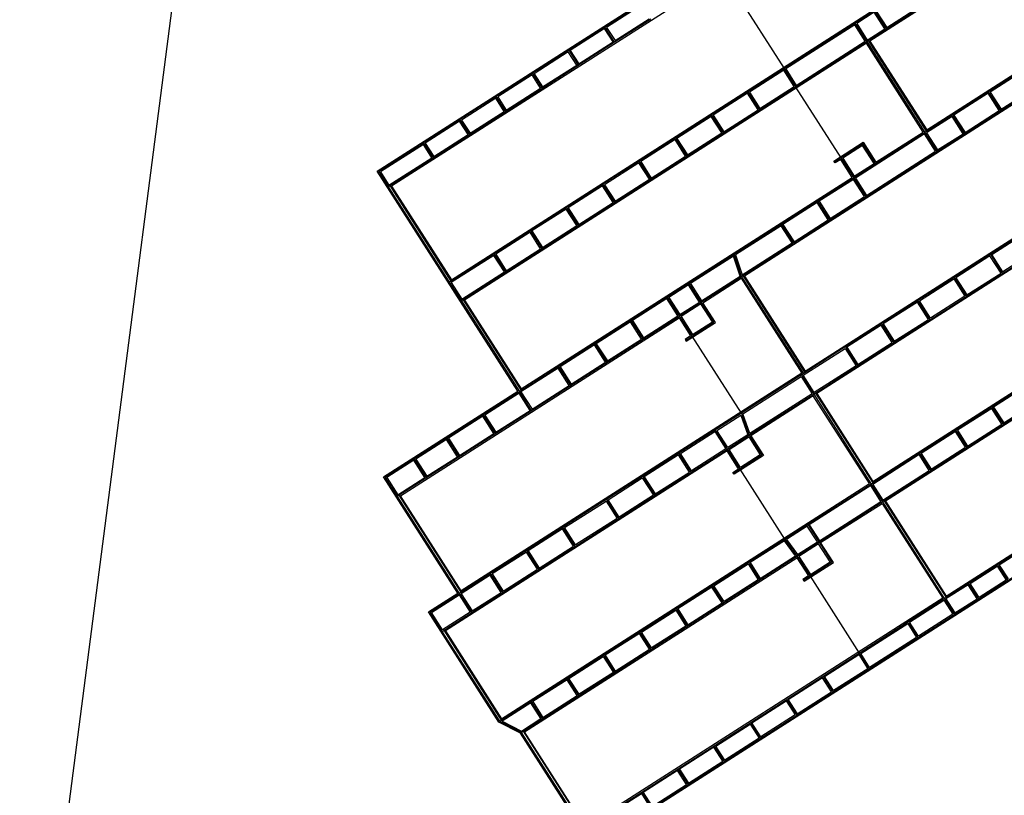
# Model space of a CAD drawing. Header units: inches. Extents: x 1 to 626000, y 0 to 7596230.
# Tile 5 of 68: x 619058 to 621347, y 7591776 to 7593579. Entities that reach past the tile are written whole.
import ezdxf

# ---------------------------------------------------------------- set-up
doc = ezdxf.new("R2010")
doc.units = ezdxf.units.IN
doc.header["$MEASUREMENT"] = 0

msp = doc.modelspace()

# ---------------------------------------------------------------- linework, layer by layer
for points in [[(619863.1, 7596229.6), (622376.4, 7596211.3), (626000.3, 7591005.9), (622022.7, 7590047.1), (622549.5, 7585576.5), (620961.9, 7582790.5), (620747.4, 7583335.4), (621199.3, 7584497.6), (622065.1, 7586183.1), (621701.6, 7589969.8), (619535.5, 7589447.7), (619057.8, 7590869.1), (619627.7, 7595272.3), (619652.8, 7595466.1), (619863.1, 7596229.6)], [(619889.1, 7593226.9), (621290.4, 7594122.1)], [(621497.9, 7593825.1), (621034.8, 7593529.3)], [(621339.6, 7593727.2), (621073.2, 7593557)], [(620693.1, 7593684.3), (619922.6, 7593192.1)], [(620835.9, 7593465.9), (620723.6, 7593641.7)], [(620502.8, 7593615.8), (620418.5, 7593561.9)], [(620502, 7593612), (620422.3, 7593561.1)], [(621074, 7593560.7), (621167.3, 7593620.3)], [(620061.6, 7592974.5), (621042, 7593600.8)], [(621045.7, 7593600), (620835.9, 7593465.9)], [(621044.9, 7593596.2), (621004, 7593570.1)], [(621069.4, 7593557.8), (621044.9, 7593596.2)], [(621073.2, 7593557), (621045.7, 7593600)], [(621049.4, 7593599.1), (621074, 7593560.7)], [(620418.5, 7593561.9), (620334.3, 7593508.1)], [(620441.1, 7593526.5), (620418.5, 7593561.9)], [(620422.3, 7593561.1), (620442, 7593530.3)], [(620525.4, 7593580.4), (620441.1, 7593526.5)], [(620442, 7593530.3), (620521.7, 7593581.2)], [(621671.8, 7593576.3), (620743.1, 7592983)], [(620999.5, 7593567.2), (620838.9, 7593464.6)], [(621024, 7593528.8), (620999.5, 7593567.2)], [(621027.8, 7593528), (621000.3, 7593570.9)], [(621004, 7593570.1), (621028.6, 7593531.7)], [(621166.7, 7593322.9), (621565.4, 7593577.6)], [(620417.7, 7593558.2), (620338, 7593507.3)], [(620437.4, 7593527.4), (620417.7, 7593558.2)], [(621073.2, 7593557), (620609.8, 7593260.9)], [(621028.6, 7593531.7), (621069.4, 7593557.8)], [(621073.2, 7593557), (621073.2, 7593557)], [(621026.9, 7593524.2), (620091.9, 7592926.9)], [(620441.1, 7593526.5), (620188.3, 7593365)], [(620357.7, 7593476.4), (620437.4, 7593527.4)], [(620863.4, 7593426.2), (621024, 7593528.8)], [(621158.8, 7593317.8), (621026.9, 7593524.2)], [(621031.7, 7593530.5), (621027.8, 7593528)], [(621027.8, 7593528), (621162.5, 7593317)], [(621166.5, 7593319.5), (621031.7, 7593530.5)], [(621034.8, 7593529.3), (621166.7, 7593322.9)], [(621592, 7593528.5), (621339.2, 7593367)], [(620334.3, 7593508.1), (620250, 7593454.3)], [(620333.4, 7593504.4), (620253.7, 7593453.4)], [(620353.1, 7593473.5), (620333.4, 7593504.4)], [(620334.3, 7593508.1), (620356.9, 7593472.7)], [(620338, 7593507.3), (620357.7, 7593476.4)], [(620273.4, 7593422.6), (620353.1, 7593473.5)], [(620250, 7593454.3), (620081.4, 7593346.6)], [(620249.2, 7593450.5), (620169.4, 7593399.6)], [(620268.9, 7593419.7), (620249.2, 7593450.5)], [(620250, 7593454.3), (620272.6, 7593418.9)], [(620253.7, 7593453.4), (620273.4, 7593422.6)], [(620835.9, 7593465.9), (620413.8, 7593196.3)], [(620834.3, 7593461.7), (620754.6, 7593410.8)], [(620858.8, 7593423.3), (620834.3, 7593461.7)], [(620835.1, 7593465.4), (620862.6, 7593422.5)], [(620838.9, 7593464.6), (620863.4, 7593426.2)], [(621166.5, 7593319.5), (621394.9, 7593465.5)], [(621394.1, 7593461.8), (621314.4, 7593410.8)], [(620779.1, 7593372.3), (620858.8, 7593423.3)], [(620967.7, 7593257.8), (620862.6, 7593422.5)], [(620188.3, 7593365), (620165.7, 7593400.4)], [(620169.4, 7593399.6), (620189.2, 7593368.8)], [(620189.2, 7593368.8), (620268.9, 7593419.7)], [(620750, 7593407.9), (620670.3, 7593356.9)], [(620774.6, 7593369.4), (620750, 7593407.9)], [(620750.8, 7593411.6), (620750.8, 7593411.6)], [(620750.8, 7593411.6), (620778.3, 7593368.6)], [(620750.8, 7593411.6), (620750.8, 7593411.6)], [(620754.6, 7593410.8), (620779.1, 7593372.3)], [(621309.8, 7593407.9), (621230.1, 7593357)], [(621335.5, 7593367.8), (621309.8, 7593407.9)], [(621339.2, 7593367), (621310.7, 7593411.6)], [(621314.4, 7593410.8), (621340, 7593370.7)], [(621340, 7593370.7), (621419.7, 7593421.6)], [(620164.9, 7593396.7), (620085.2, 7593345.8)], [(620184.6, 7593365.9), (620164.9, 7593396.7)], [(620188.3, 7593365), (620104.1, 7593311.2)], [(620104.9, 7593314.9), (620184.6, 7593365.9)], [(620665.8, 7593354), (620586, 7593303.1)], [(620690.3, 7593315.6), (620665.8, 7593354)], [(620666.6, 7593357.8), (620694, 7593314.8)], [(620670.3, 7593356.9), (620694.9, 7593318.5)], [(620694.9, 7593318.5), (620774.6, 7593369.4)], [(621339.2, 7593367), (621025.9, 7593166.8)], [(621225.6, 7593354.1), (621166.2, 7593316.2)], [(621251.2, 7593314), (621225.6, 7593354.1)], [(621226.4, 7593357.8), (621254.9, 7593313.1)], [(621230.1, 7593357), (621255.8, 7593316.9)], [(621255.8, 7593316.9), (621335.5, 7593367.8)], [(621339.2, 7593367), (621339.2, 7593367)], [(621339.2, 7593367), (621339.2, 7593367)], [(621339.2, 7593367), (621339.2, 7593367)], [(620081.4, 7593346.6), (619892.9, 7593226.1)], [(620080.6, 7593342.9), (620000.9, 7593291.9)], [(620100.3, 7593312), (620080.6, 7593342.9)], [(620104.1, 7593311.2), (620081.4, 7593346.6)], [(620085.2, 7593345.8), (620104.9, 7593314.9)], [(620104.1, 7593311.2), (620019.8, 7593257.4)], [(620020.6, 7593261.1), (620100.3, 7593312)], [(620610.6, 7593264.7), (620690.3, 7593315.6)], [(620694, 7593314.8), (620694, 7593314.8)], [(620694, 7593314.8), (620694, 7593314.8)], [(620694, 7593314.8), (620694, 7593314.8)], [(621855.5, 7593313.3), (620911, 7592709.9)], [(621161.7, 7593313.3), (621001.1, 7593210.7)], [(621047.9, 7593243.8), (621162.5, 7593317)], [(621048.7, 7593247.5), (621158.8, 7593317.8)], [(621187.3, 7593273.2), (621161.7, 7593313.3)], [(621162.5, 7593317), (621166.5, 7593319.5)], [(621162.5, 7593317), (621166.5, 7593319.5)], [(621191.1, 7593272.3), (621162.5, 7593317)], [(621166.2, 7593316.2), (621191.9, 7593276.1)], [(621191.9, 7593276.1), (621251.2, 7593314)], [(619996.4, 7593289), (619896.6, 7593225.3)], [(620016.1, 7593258.2), (619996.4, 7593289)], [(620019.8, 7593257.4), (619997.2, 7593292.8)], [(620000.9, 7593291.9), (620020.6, 7593261.1)], [(620581.5, 7593300.2), (620501.8, 7593249.3)], [(620606, 7593261.8), (620581.5, 7593300.2)], [(620582.3, 7593303.9), (620582.3, 7593303.9)], [(620582.3, 7593303.9), (620609.8, 7593260.9)], [(620586, 7593303.1), (620610.6, 7593264.7)], [(620884.2, 7592762.1), (621732.3, 7593303.9)], [(620951.1, 7593250.4), (621019.1, 7593293.9)], [(621018.3, 7593290.1), (620967.7, 7593257.8)], [(621017.5, 7593286.4), (620971.5, 7593257)], [(621044.2, 7593244.6), (621017.5, 7593286.4)], [(621047.9, 7593243.8), (621018.3, 7593290.1)], [(621019.1, 7593293.9), (621048.7, 7593247.5)], [(621736, 7593303.1), (621230.4, 7592980)], [(621026.7, 7593170.6), (621187.3, 7593273.2)], [(620019.8, 7593257.4), (619915.5, 7593190.7)], [(619916.3, 7593194.5), (620016.1, 7593258.2)], [(620497.2, 7593246.4), (620417.5, 7593195.4)], [(620521.8, 7593207.9), (620497.2, 7593246.4)], [(620498, 7593250.1), (620525.5, 7593207.1)], [(620501.8, 7593249.3), (620526.3, 7593210.8)], [(620609.8, 7593260.9), (620525.5, 7593207.1)], [(620526.3, 7593210.8), (620606, 7593261.8)], [(620954, 7593245.9), (620951.1, 7593250.4)], [(620967.7, 7593257.8), (620952.6, 7593248.1)], [(620966.9, 7593254.1), (620954, 7593245.9)], [(620993.6, 7593212.3), (620966.9, 7593254.1)], [(620967.7, 7593257.8), (620997.3, 7593211.5)], [(620971.5, 7593257), (620998.2, 7593215.2)], [(620997.3, 7593211.5), (621047.9, 7593243.8)], [(620998.2, 7593215.2), (621044.2, 7593244.6)], [(620215.9, 7592715.5), (619889.1, 7593226.9)], [(619892.9, 7593226.1), (619915.5, 7593190.7)], [(619896.6, 7593225.3), (619916.3, 7593194.5)], [(620413.8, 7593196.3), (620160.9, 7593034.7)], [(620223.6, 7592717.2), (620997.3, 7593211.5)], [(620223.8, 7592720.5), (620993.6, 7593212.3)], [(620525.5, 7593207.1), (620356.9, 7593099.4)], [(620413.8, 7593196.3), (620413.8, 7593196.3)], [(620441.2, 7593153.3), (620413.8, 7593196.3)], [(620417.5, 7593195.4), (620442, 7593157)], [(620442, 7593157), (620521.8, 7593207.9)], [(620996.5, 7593207.8), (620916.8, 7593156.8)], [(621022.2, 7593167.6), (620996.5, 7593207.8)], [(620997.3, 7593211.5), (621025.9, 7593166.8)], [(621001.1, 7593210.7), (621026.7, 7593170.6)], [(620057.4, 7592968.6), (619915.5, 7593190.7)], [(620061.3, 7592971.1), (619919.4, 7593193.3)], [(619922.6, 7593192.1), (620061.6, 7592974.5)], [(620412.9, 7593192.5), (620333.2, 7593141.6)], [(620437.5, 7593154.1), (620412.9, 7593192.5)], [(620357.8, 7593103.2), (620437.5, 7593154.1)], [(620912.3, 7593153.9), (620832.5, 7593103)], [(620937.9, 7593113.8), (620912.3, 7593153.9)], [(620941.6, 7593113), (620913.1, 7593157.7)], [(620916.8, 7593156.8), (620942.4, 7593116.7)], [(621025.9, 7593166.8), (620941.6, 7593113)], [(620942.4, 7593116.7), (621022.2, 7593167.6)], [(620328.7, 7593138.7), (620248.9, 7593087.8)], [(620353.2, 7593100.3), (620328.7, 7593138.7)], [(620329.5, 7593142.4), (620356.9, 7593099.4)], [(620333.2, 7593141.6), (620357.8, 7593103.2)], [(620828.8, 7593103.8), (620857.3, 7593059.2)], [(620832.5, 7593103), (620858.2, 7593062.9)], [(620941.6, 7593113), (620857.3, 7593059.2)], [(620858.2, 7593062.9), (620937.9, 7593113.8)], [(620356.9, 7593099.4), (620084.8, 7592925.6)], [(620244.4, 7593084.9), (620164.7, 7593033.9)], [(620268.9, 7593046.4), (620244.4, 7593084.9)], [(620245.2, 7593088.6), (620245.2, 7593088.6)], [(620245.2, 7593088.6), (620245.2, 7593088.6)], [(620245.2, 7593088.6), (620272.7, 7593045.6)], [(620248.9, 7593087.8), (620273.5, 7593049.3)], [(620273.5, 7593049.3), (620353.2, 7593100.3)], [(620828, 7593100.1), (620722.3, 7593032.6)], [(620853.6, 7593060), (620828, 7593100.1)], [(621258.9, 7592935.4), (621511.7, 7593096.9)], [(621318.4, 7593033.1), (621398.1, 7593084)], [(620857.3, 7593059.2), (620736, 7592981.6)], [(620737.5, 7592985.8), (620853.6, 7593060)], [(621041.4, 7592502.1), (621925.4, 7593066.9)], [(621041.6, 7592505.5), (621921.7, 7593067.7)], [(622025.8, 7593069.7), (621070.9, 7592459.6)], [(620160.9, 7593034.7), (620061.3, 7592971.1)], [(620160.9, 7593034.7), (620160.9, 7593034.7)], [(620160.9, 7593034.7), (620188.4, 7592991.8)], [(620164.7, 7593033.9), (620189.2, 7592995.5)], [(620189.2, 7592995.5), (620268.9, 7593046.4)], [(620736, 7592981.6), (620719.1, 7593033.8)], [(621314.7, 7593033.9), (621343.2, 7592989.2)], [(621344, 7592992.9), (621318.4, 7593033.1)], [(621423.7, 7593043.9), (621344, 7592992.9)], [(620160.1, 7593031), (620061.1, 7592967.8)], [(620184.7, 7592992.6), (620160.1, 7593031)], [(620717.6, 7593029.6), (620617.7, 7592965.7)], [(620732.8, 7592982.8), (620717.6, 7593029.6)], [(620722.3, 7593032.6), (620737.5, 7592985.8)], [(621313.8, 7593030.2), (621234.1, 7592979.2)], [(621339.5, 7592990), (621313.8, 7593030.2)], [(620085.7, 7592929.3), (620184.7, 7592992.6)], [(621259.7, 7592939.1), (621339.5, 7592990)], [(620061.3, 7592971.1), (620057.4, 7592968.6)], [(620057.4, 7592968.6), (620057.4, 7592968.6)], [(620084.8, 7592925.6), (620057.4, 7592968.6)], [(620061.1, 7592967.8), (620085.7, 7592929.3)], [(620642.5, 7592921.9), (620613.9, 7592966.5)], [(620617.7, 7592965.7), (620643.3, 7592925.6)], [(620736, 7592981.6), (620642.5, 7592921.9)], [(620643.3, 7592925.6), (620732.8, 7592982.8)], [(620646.2, 7592921.1), (620735.2, 7592977.9)], [(620735.2, 7592977.9), (620876.3, 7592757)], [(620740, 7592984.2), (620736, 7592981.6)], [(620736, 7592981.6), (620736, 7592981.6)], [(620736, 7592981.6), (620736, 7592981.6)], [(620736, 7592981.6), (620736, 7592981.6)], [(620736, 7592981.6), (620736, 7592981.6)], [(620736, 7592981.6), (620736, 7592981.6)], [(620736, 7592981.6), (620736, 7592981.6)], [(620736, 7592981.6), (620880, 7592756.2)], [(620736, 7592981.6), (620736, 7592981.6)], [(620736, 7592981.6), (620736, 7592981.6)], [(620736, 7592981.6), (620736, 7592981.6)], [(620736, 7592981.6), (620736, 7592981.6)], [(620740, 7592984.2), (620740, 7592984.2)], [(620884, 7592758.7), (620740, 7592984.2)], [(620740, 7592984.2), (620740, 7592984.2)], [(620743.1, 7592983), (620884.2, 7592762.1)], [(621230.4, 7592980), (621061.9, 7592872.4)], [(621867.5, 7592971.7), (621067.8, 7592460.8)], [(621149.9, 7592925.4), (621229.6, 7592976.3)], [(621229.6, 7592976.3), (621255.2, 7592936.2)], [(621230.4, 7592980), (621258.9, 7592935.4)], [(621230.4, 7592980), (621230.4, 7592980)], [(621230.4, 7592980), (621230.4, 7592980)], [(621234.1, 7592979.2), (621259.7, 7592939.1)], [(620613.1, 7592962.8), (620567.1, 7592933.4)], [(620638.7, 7592922.7), (620613.1, 7592962.8)], [(620642.5, 7592921.9), (619940.3, 7592473.3)], [(620084.8, 7592925.6), (620219.6, 7592714.6)], [(620088.8, 7592928.1), (620223.6, 7592717.2)], [(620091.9, 7592926.9), (620223.8, 7592720.5)], [(620562.5, 7592930.5), (620482.8, 7592879.6)], [(620588.2, 7592890.4), (620562.5, 7592930.5)], [(620591.9, 7592889.6), (620563.4, 7592934.2)], [(620567.1, 7592933.4), (620592.7, 7592893.3)], [(620592.7, 7592893.3), (620638.7, 7592922.7)], [(620672.1, 7592875.5), (620642.5, 7592921.9)], [(620675.8, 7592874.7), (620646.2, 7592921.1)], [(621145.3, 7592922.5), (621065.6, 7592871.6)], [(621170.9, 7592882.4), (621145.3, 7592922.5)], [(621174.7, 7592881.5), (621146.1, 7592926.2)], [(621175.5, 7592885.3), (621149.9, 7592925.4)], [(621174.7, 7592881.5), (621258.9, 7592935.4)], [(621255.2, 7592936.2), (621175.5, 7592885.3)], [(620641.6, 7592918.2), (620595.6, 7592888.8)], [(620668.3, 7592876.4), (620641.6, 7592918.2)], [(619943.4, 7592472.1), (620591.1, 7592885.9)], [(620478.3, 7592876.7), (620398.5, 7592825.8)], [(620503.9, 7592836.6), (620478.3, 7592876.7)], [(620479.1, 7592880.4), (620507.6, 7592835.7)], [(620482.8, 7592879.6), (620508.4, 7592839.5)], [(620508.4, 7592839.5), (620588.2, 7592890.4)], [(620591.1, 7592885.9), (620617.8, 7592844.1)], [(620621.5, 7592843.2), (620591.9, 7592889.6)], [(620591.9, 7592889.6), (620591.9, 7592889.6)], [(620595.6, 7592888.8), (620622.3, 7592847)], [(620607.8, 7592831.3), (620675.8, 7592874.7)], [(620621.5, 7592843.2), (620672.1, 7592875.5)], [(620622.3, 7592847), (620668.3, 7592876.4)], [(621090.4, 7592827.7), (621174.7, 7592881.5)], [(621091.2, 7592831.4), (621170.9, 7592882.4)], [(621061.9, 7592872.4), (620884, 7592758.7)], [(621061, 7592868.6), (620981.3, 7592817.7)], [(621086.7, 7592828.5), (621061, 7592868.6)], [(621061.9, 7592872.4), (621090.4, 7592827.7)], [(621061.9, 7592872.4), (621061.9, 7592872.4)], [(621061.9, 7592872.4), (621061.9, 7592872.4)], [(621065.6, 7592871.6), (621091.2, 7592831.4)], [(620424.2, 7592785.6), (620503.9, 7592836.6)], [(620617.8, 7592844.1), (620604.9, 7592835.8)], [(620604.9, 7592835.8), (620607.8, 7592831.3)], [(620606.3, 7592833.5), (620621.5, 7592843.2)], [(620621.5, 7592843.2), (620621.5, 7592843.2)], [(620735.9, 7592664.2), (620621.5, 7592843.2)], [(620903.9, 7592708.6), (621090.4, 7592827.7)], [(621006.9, 7592777.6), (621086.7, 7592828.5)], [(620394, 7592822.8), (620314.3, 7592771.9)], [(622203.9, 7592814.1), (620391.2, 7591656.1)], [(620419.6, 7592782.7), (620394, 7592822.8)], [(620394.8, 7592826.6), (620423.4, 7592781.9)], [(620398.5, 7592825.8), (620424.2, 7592785.6)], [(620879.1, 7592752.4), (620976.8, 7592814.8)], [(620976.8, 7592814.8), (621002.4, 7592774.7)], [(620977.6, 7592818.5), (621006.1, 7592773.9)], [(620981.3, 7592817.7), (621006.9, 7592777.6)], [(621211.8, 7592239), (622103, 7592808.3)], [(620339.9, 7592731.8), (620419.6, 7592782.7)], [(620309.7, 7592769), (620223.3, 7592713.8)], [(620335.4, 7592728.9), (620309.7, 7592769)], [(620310.5, 7592772.7), (620339.1, 7592728.1)], [(620314.3, 7592771.9), (620339.9, 7592731.8)], [(620884, 7592758.7), (620880, 7592756.2)], [(620884, 7592758.7), (620880, 7592756.2)], [(621002.4, 7592774.7), (620904.7, 7592712.3)], [(620876.3, 7592757), (620084.5, 7592251.2)], [(620880, 7592756.2), (620735.9, 7592664.2)], [(620739.2, 7592663), (620874.5, 7592749.5)], [(620874.5, 7592749.5), (620900.2, 7592709.4)], [(620880, 7592756.2), (620875.4, 7592753.2)], [(620875.4, 7592753.2), (620903.9, 7592708.6)], [(620904.7, 7592712.3), (620879.1, 7592752.4)], [(619904, 7592516.3), (620215.9, 7592715.5)], [(619907.8, 7592515.4), (620219.6, 7592714.6)], [(620219.6, 7592714.6), (620223.6, 7592717.2)], [(620219.6, 7592714.6), (620223.6, 7592717.2)], [(620248.1, 7592670), (620219.6, 7592714.6)], [(620223.3, 7592713.8), (620249, 7592673.7)], [(620249, 7592673.7), (620335.4, 7592728.9)], [(621402.1, 7592729.4), (621322.4, 7592678.4)], [(620218.8, 7592710.9), (620139.1, 7592660)], [(620244.4, 7592670.8), (620218.8, 7592710.9)], [(620753.9, 7592612.8), (620903.9, 7592708.6)], [(620900.2, 7592709.4), (620755.3, 7592616.9)], [(620903.1, 7592704.9), (620757.6, 7592611.9)], [(621033.7, 7592500.4), (620903.1, 7592704.9)], [(620907.9, 7592711.1), (620903.9, 7592708.6)], [(620903.9, 7592708.6), (620903.9, 7592708.6)], [(620903.9, 7592708.6), (620903.9, 7592708.6)], [(620903.9, 7592708.6), (620903.9, 7592708.6)], [(620903.9, 7592708.6), (620903.9, 7592708.6)], [(620903.9, 7592708.6), (621037.4, 7592499.6)], [(620903.9, 7592708.6), (620903.9, 7592708.6)], [(620903.9, 7592708.6), (620903.9, 7592708.6)], [(620903.9, 7592708.6), (620903.9, 7592708.6)], [(620907.9, 7592711.1), (621041.4, 7592502.1)], [(620911, 7592709.9), (621041.6, 7592505.5)], [(621345.9, 7592641.7), (621425.6, 7592692.6)], [(620164.7, 7592619.9), (620244.4, 7592670.8)], [(621317.8, 7592675.5), (621238.1, 7592624.6)], [(621341.3, 7592638.8), (621317.8, 7592675.5)], [(621318.7, 7592679.3), (621345, 7592638)], [(621322.4, 7592678.4), (621345.9, 7592641.7)], [(620134.5, 7592657.1), (620054.8, 7592606.2)], [(620735.9, 7592664.2), (620084.3, 7592247.9)], [(620160.1, 7592617), (620134.5, 7592657.1)], [(620135.3, 7592660.8), (620163.9, 7592616.1)], [(620135.3, 7592660.8), (620135.3, 7592660.8)], [(620135.3, 7592660.8), (620135.3, 7592660.8)], [(620139.1, 7592660), (620164.7, 7592619.9)], [(620678.5, 7592624.3), (620734.5, 7592660)], [(620734.5, 7592660), (620750.6, 7592613.9)], [(620735.9, 7592664.2), (620753.9, 7592612.8)], [(620735.9, 7592664.2), (620735.9, 7592664.2)], [(620755.3, 7592616.9), (620739.2, 7592663)], [(621231.3, 7592196), (621961.8, 7592662.7)], [(620594.3, 7592570.5), (620674, 7592621.4)], [(620674, 7592621.4), (620699.6, 7592581.3)], [(620703.3, 7592580.4), (620674.8, 7592625.1)], [(620704.2, 7592584.2), (620678.5, 7592624.3)], [(621233.6, 7592621.7), (621153.9, 7592570.8)], [(621257, 7592585), (621233.6, 7592621.7)], [(621260.8, 7592584.1), (621234.4, 7592625.4)], [(621238.1, 7592624.6), (621261.6, 7592587.9)], [(621261.6, 7592587.9), (621341.3, 7592638.8)], [(620050.2, 7592603.2), (619979, 7592557.7)], [(620075.9, 7592563.1), (620050.2, 7592603.2)], [(620051.1, 7592607), (620079.6, 7592562.3)], [(620054.8, 7592606.2), (620080.4, 7592566)], [(620080.4, 7592566), (620160.1, 7592617)], [(620703.3, 7592580.5), (620753.9, 7592612.8)], [(620750.6, 7592613.9), (620704.2, 7592584.2)], [(620707.1, 7592579.6), (620753.1, 7592609)], [(620753.1, 7592609), (620779.8, 7592567.2)], [(620753.9, 7592612.8), (620753.9, 7592612.8)], [(620753.9, 7592612.8), (620783.5, 7592566.4)], [(620753.9, 7592612.8), (620753.9, 7592612.8)], [(620753.9, 7592612.8), (620753.9, 7592612.8)], [(620753.9, 7592612.8), (620753.9, 7592612.8)], [(620753.9, 7592612.8), (620753.9, 7592612.8)], [(620757.6, 7592611.9), (620787.2, 7592565.6)], [(620040.4, 7592157), (620703.3, 7592580.5)], [(620702.5, 7592576.7), (620047.5, 7592158.3)], [(620699.6, 7592581.3), (620619.9, 7592530.3)], [(620729.2, 7592534.9), (620702.5, 7592576.7)], [(620732.9, 7592534.1), (620703.3, 7592580.5)], [(620733.8, 7592537.8), (620707.1, 7592579.6)], [(621177.3, 7592534), (621257, 7592585)], [(619974.4, 7592554.8), (619911.5, 7592514.6)], [(620000, 7592514.7), (619974.4, 7592554.8)], [(619975.2, 7592558.5), (620003.8, 7592513.9)], [(619979, 7592557.7), (620004.6, 7592517.6)], [(620004.6, 7592517.6), (620075.9, 7592563.1)], [(620589.7, 7592567.6), (620510, 7592516.6)], [(620615.3, 7592527.4), (620589.7, 7592567.6)], [(620590.5, 7592571.3), (620619.1, 7592526.6)], [(620590.5, 7592571.3), (620590.5, 7592571.3)], [(620590.5, 7592571.3), (620590.5, 7592571.3)], [(620619.9, 7592530.3), (620594.3, 7592570.5)], [(620787.2, 7592565.6), (620719.2, 7592522.1)], [(620783.5, 7592566.4), (620732.9, 7592534.1)], [(620779.8, 7592567.2), (620733.8, 7592537.8)], [(621149.3, 7592567.9), (621041.1, 7592498.8)], [(621172.8, 7592531.1), (621149.3, 7592567.9)], [(621150.1, 7592571.6), (621176.5, 7592530.3)], [(621153.9, 7592570.8), (621177.3, 7592534)], [(620716.3, 7592526.7), (620729.2, 7592534.9)], [(620732.9, 7592534.1), (620717.8, 7592524.4)], [(620836.8, 7592371.5), (620732.9, 7592534.1)], [(621064.6, 7592462), (621172.8, 7592531.1)], [(620076.6, 7592246.2), (619904, 7592516.3)], [(619936.3, 7592470.8), (619907.8, 7592515.4)], [(619911.5, 7592514.6), (619937.1, 7592474.5)], [(619937.1, 7592474.5), (620000, 7592514.7)], [(620425.7, 7592462.8), (620505.4, 7592513.7)], [(620505.4, 7592513.7), (620531.1, 7592473.6)], [(620506.3, 7592517.4), (620534.8, 7592472.8)], [(620510, 7592516.6), (620535.6, 7592476.5)], [(620535.6, 7592476.5), (620615.3, 7592527.4)], [(620719.2, 7592522.1), (620716.3, 7592526.7)], [(620178.1, 7591953.9), (621033.7, 7592500.4)], [(620836.8, 7592371.5), (621037.4, 7592499.6)], [(621036.6, 7592495.9), (620893.7, 7592404.6)], [(621060.1, 7592459.1), (621036.6, 7592495.9)], [(621037.4, 7592499.6), (621041.4, 7592502.1)], [(621037.4, 7592499.6), (621041.4, 7592502.1)], [(621037.4, 7592499.6), (621063.8, 7592458.3)], [(621041.1, 7592498.8), (621064.6, 7592462)], [(619940.3, 7592473.3), (619936.3, 7592470.8)], [(620080.3, 7592245.3), (619936.3, 7592470.8)], [(620084.3, 7592247.9), (619940.3, 7592473.3)], [(620084.5, 7592251.2), (619943.4, 7592472.1)], [(620422, 7592463.6), (620450.5, 7592418.9)], [(620451.3, 7592422.7), (620425.7, 7592462.8)], [(620531.1, 7592473.6), (620451.3, 7592422.7)], [(621067.8, 7592460.8), (620916.3, 7592364.1)], [(621067.8, 7592460.8), (621063.8, 7592458.3)], [(621067.8, 7592460.8), (621067.8, 7592460.8)], [(621067.8, 7592460.8), (621211.6, 7592235.6)], [(620324.6, 7592398.2), (620421.2, 7592459.9)], [(620421.2, 7592459.9), (620446.8, 7592419.8)], [(620917.2, 7592367.8), (621060.1, 7592459.1)], [(620920.1, 7592363.3), (621063, 7592454.6)], [(621063, 7592454.6), (621203.9, 7592233.9)], [(621063.8, 7592458.3), (621207.6, 7592233.1)], [(621070.9, 7592459.6), (621211.8, 7592239)], [(620446.8, 7592419.8), (620350.2, 7592358.1)], [(621207.6, 7592233.1), (621516.8, 7592430.6)], [(620320, 7592395.3), (620240.3, 7592344.4)], [(620345.7, 7592355.2), (620320, 7592395.3)], [(620320.9, 7592399), (620320.9, 7592399)], [(620349.4, 7592354.3), (620320.9, 7592399)], [(620320.9, 7592399), (620320.9, 7592399)], [(620350.2, 7592358.1), (620324.6, 7592398.2)], [(620889.1, 7592401.7), (620840.7, 7592370.7)], [(620912.6, 7592364.9), (620889.1, 7592401.7)], [(620890, 7592405.4), (620916.3, 7592364.1)], [(620893.7, 7592404.6), (620917.2, 7592367.8)], [(620177.9, 7591950.5), (620836.8, 7592371.5)], [(620865.8, 7592331.8), (620836.8, 7592371.5)], [(620840.7, 7592370.7), (620866.5, 7592335.4)], [(620265.9, 7592304.2), (620345.7, 7592355.2)], [(620916.3, 7592364.1), (620357.6, 7592007.2)], [(620836.2, 7592367.8), (620756.3, 7592316.8)], [(620861.9, 7592332.5), (620836.2, 7592367.8)], [(620866.5, 7592335.4), (620912.6, 7592364.9)], [(620915.5, 7592360.4), (620869.5, 7592331)], [(620942.2, 7592318.6), (620915.5, 7592360.4)], [(620916.3, 7592364.1), (620945.9, 7592317.7)], [(620949.7, 7592316.9), (620920.1, 7592363.3)], [(621414.8, 7592362.3), (621335.1, 7592311.3)], [(620235.8, 7592341.4), (620156, 7592290.5)], [(620231.6, 7591923.5), (620864.9, 7592328.1)], [(620261.4, 7592301.3), (620235.8, 7592341.4)], [(620236.6, 7592345.2), (620265.1, 7592300.5)], [(620240.3, 7592344.4), (620265.9, 7592304.2)], [(620779.8, 7592280.1), (620861.9, 7592332.5)], [(620864.9, 7592328.1), (620891.6, 7592286.3)], [(620895.4, 7592285.4), (620865.8, 7592331.8)], [(620865.8, 7592331.8), (620865.8, 7592331.8)], [(620865.8, 7592331.8), (620865.8, 7592331.8)], [(620869.5, 7592331), (620896.2, 7592289.2)], [(620181.7, 7592250.4), (620261.4, 7592301.3)], [(620265.1, 7592300.5), (620265.1, 7592300.5)], [(620265.1, 7592300.5), (620265.1, 7592300.5)], [(620672, 7592263), (620751.8, 7592313.9)], [(620751.8, 7592313.9), (620775.2, 7592277.2)], [(620752.6, 7592317.6), (620752.6, 7592317.6)], [(620754, 7592315.4), (620779, 7592276.3)], [(620756.3, 7592316.8), (620779.8, 7592280.1)], [(620881.7, 7592273.5), (620949.7, 7592316.9)], [(620945.9, 7592317.7), (620895.4, 7592285.4)], [(620896.2, 7592289.2), (620942.2, 7592318.6)], [(621267.7, 7592268.3), (621330.6, 7592308.4)], [(621330.6, 7592308.4), (621351.4, 7592275.9)], [(621355.1, 7592275.1), (621331.4, 7592312.2)], [(621335.1, 7592311.3), (621355.9, 7592278.8)], [(620151.5, 7592287.6), (620084, 7592244.5)], [(620177.1, 7592247.5), (620151.5, 7592287.6)], [(620180.8, 7592246.7), (620152.3, 7592291.3)], [(620156, 7592290.5), (620181.7, 7592250.4)], [(620891.6, 7592286.3), (620878.8, 7592278)], [(620878.8, 7592278), (620881.7, 7592273.5)], [(620895.4, 7592285.4), (620880.2, 7592275.8)], [(620895.4, 7592285.4), (621009.6, 7592106.6)], [(620667.5, 7592260.1), (620587.8, 7592209.1)], [(620691, 7592223.3), (620667.5, 7592260.1)], [(620694.7, 7592222.5), (620668.3, 7592263.8)], [(620695.5, 7592226.2), (620672, 7592263)], [(620775.2, 7592277.2), (620695.5, 7592226.2)], [(621263.2, 7592265.4), (621211.4, 7592232.3)], [(621283.9, 7592232.8), (621263.2, 7592265.4)], [(621287.7, 7592232), (621264, 7592269.1)], [(621288.5, 7592235.7), (621267.7, 7592268.3)], [(621351.4, 7592275.9), (621288.5, 7592235.7)], [(620008.2, 7592202.5), (620076.6, 7592246.2)], [(620080.3, 7592245.3), (620011.9, 7592201.6)], [(620015.6, 7592200.8), (620079.5, 7592241.6)], [(620079.5, 7592241.6), (620105.1, 7592201.5)], [(620080.3, 7592245.3), (620084.3, 7592247.9)], [(620084.3, 7592247.9), (620080.3, 7592245.3)], [(620108.8, 7592200.7), (620080.3, 7592245.3)], [(620084, 7592244.5), (620109.7, 7592204.4)], [(620109.7, 7592204.4), (620177.1, 7592247.5)], [(621203.9, 7592233.9), (620372.6, 7591702.8)], [(621009.6, 7592106.6), (621207.6, 7592233.1)], [(621207.6, 7592233.1), (621231.3, 7592196)], [(621211.4, 7592232.3), (621232.2, 7592199.8)], [(621232.2, 7592199.8), (621283.9, 7592232.8)], [(620584, 7592210), (620610.4, 7592168.7)], [(620587.8, 7592209.1), (620611.2, 7592172.4)], [(620611.2, 7592172.4), (620691, 7592223.3)], [(621127.1, 7592178.5), (621206.8, 7592229.4)], [(621206.8, 7592229.4), (621227.6, 7592196.9)], [(620172.1, 7591945.9), (620008.2, 7592202.5)], [(620040.4, 7592157), (620011.9, 7592201.6)], [(620041.2, 7592160.7), (620015.6, 7592200.8)], [(620105.1, 7592201.5), (620041.2, 7592160.7)], [(620503.5, 7592155.3), (620583.2, 7592206.2)], [(620527.7, 7591746.5), (621231.3, 7592196)], [(620583.2, 7592206.2), (620606.7, 7592169.5)], [(621227.6, 7592196.9), (621147.9, 7592145.9)], [(620606.7, 7592169.5), (620527, 7592118.6)], [(621013.3, 7592105.8), (621122.6, 7592175.5)], [(621122.6, 7592175.5), (621143.3, 7592143)], [(621147.1, 7592142.2), (621124.8, 7592177)], [(621147.9, 7592145.9), (621127.1, 7592178.5)], [(620173.9, 7591948), (620040.4, 7592157)], [(620177.9, 7591950.5), (620044.4, 7592159.5)], [(620047.5, 7592158.3), (620178.1, 7591953.9)], [(620498.9, 7592152.4), (620419.2, 7592101.5)], [(620522.4, 7592115.7), (620498.9, 7592152.4)], [(620526.1, 7592114.8), (620499.8, 7592156.1)], [(620527, 7592118.6), (620503.5, 7592155.3)], [(621143.3, 7592143), (621034.1, 7592073.3)], [(620335, 7592047.6), (620414.7, 7592098.6)], [(620414.7, 7592098.6), (620438.1, 7592061.8)], [(620415.5, 7592102.3), (620441.9, 7592061)], [(620419.2, 7592101.5), (620442.7, 7592064.7)], [(620442.7, 7592064.7), (620522.4, 7592115.7)], [(620504, 7591783.6), (621009.6, 7592106.6)], [(620929.1, 7592052), (621008.8, 7592102.9)], [(621008.8, 7592102.9), (621029.6, 7592070.3)], [(621009.6, 7592106.6), (621033.3, 7592069.5)], [(621034.1, 7592073.3), (621013.3, 7592105.8)], [(620438.1, 7592061.8), (620358.4, 7592010.9)], [(620924.5, 7592049), (620844.8, 7591998.1)], [(620945.3, 7592016.5), (620924.5, 7592049)], [(620926.8, 7592050.5), (620949, 7592015.7)], [(620949.9, 7592019.4), (620929.1, 7592052)], [(621029.6, 7592070.3), (620949.9, 7592019.4)], [(620330.4, 7592044.7), (620250.7, 7591993.8)], [(620353.9, 7592008), (620330.4, 7592044.7)], [(620331.2, 7592048.5), (620357.6, 7592007.2)], [(620358.4, 7592010.9), (620335, 7592047.6)], [(620357.6, 7592007.2), (620273.3, 7591953.3)], [(620274.2, 7591957.1), (620353.9, 7592008)], [(620865.6, 7591965.6), (620945.3, 7592016.5)], [(620246.1, 7591990.9), (620179.4, 7591948.2)], [(620269.6, 7591954.1), (620246.1, 7591990.9)], [(620273.3, 7591953.3), (620247, 7591994.6)], [(620250.7, 7591993.8), (620274.2, 7591957.1)], [(620760.5, 7591944.3), (620840.3, 7591995.2)], [(620840.3, 7591995.2), (620861, 7591962.7)], [(620841.1, 7591998.9), (620864.8, 7591961.9)], [(620844.8, 7591998.1), (620865.6, 7591965.6)], [(620861, 7591962.7), (620781.3, 7591911.8)], [(620222.6, 7591920.1), (620172.1, 7591945.9)], [(620173.9, 7591948), (620177.9, 7591950.5)], [(620173.9, 7591948), (620224.5, 7591922.1)], [(620179.4, 7591948.2), (620224.4, 7591925.2)], [(620224.4, 7591925.2), (620269.6, 7591954.1)], [(620273.3, 7591953.3), (620224.5, 7591922.1)], [(620676.3, 7591890.4), (620756, 7591941.4)], [(620756, 7591941.4), (620776.8, 7591908.8)], [(620756.8, 7591945.1), (620780.5, 7591908)], [(620781.3, 7591911.8), (620760.5, 7591944.3)], [(620391.2, 7591656.1), (620222.6, 7591920.1)], [(620368.4, 7591697), (620224.5, 7591922.1)], [(620228.5, 7591924.7), (620372.3, 7591699.5)], [(620372.6, 7591702.8), (620231.6, 7591923.5)], [(620696.2, 7591854.2), (620672.5, 7591891.3)], [(620697, 7591857.9), (620676.3, 7591890.4)], [(620776.8, 7591908.8), (620697, 7591857.9)], [(620671.7, 7591887.5), (620592, 7591836.6)], [(620692.5, 7591855), (620671.7, 7591887.5)], [(620612.8, 7591804.1), (620692.5, 7591855)], [(620587.4, 7591833.7), (620507.7, 7591782.8)], [(620608.2, 7591801.2), (620587.4, 7591833.7)], [(620588.3, 7591837.4), (620611.9, 7591800.4)], [(620592, 7591836.6), (620612.8, 7591804.1)], [(620528.5, 7591750.2), (620608.2, 7591801.2)], [(620368.4, 7591697), (620504, 7591783.6)], [(620440.3, 7591739.7), (620503.2, 7591779.9)], [(620503.2, 7591779.9), (620523.9, 7591747.3)], [(620527.7, 7591746.5), (620504, 7591783.6)], [(620507.7, 7591782.8), (620528.5, 7591750.2)]]:
    msp.add_lwpolyline(points)

doc.saveas('drawing.dxf')
